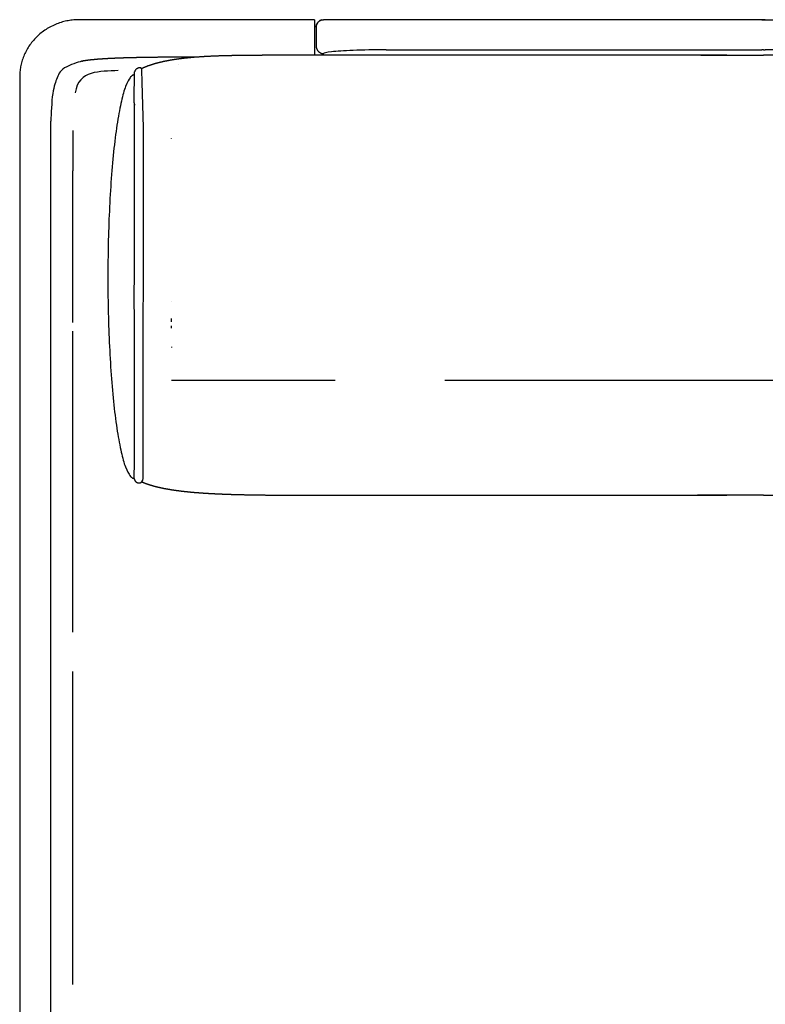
# Model space of a CAD drawing. Header units: millimetres. Extents: x -429 to 783, y -778 to 171.
# Tile 1 of 219: x -376 to -326, y -695 to -629. Entities that reach past the tile are written whole.
import ezdxf

# ---------------------------------------------------------------- set-up
doc = ezdxf.new("R2010")
doc.units = ezdxf.units.MM
doc.layers.get('0').update_dxf_attribs({"true_color": 0x000000})

msp = doc.modelspace()

# ---------------------------------------------------------------- linework, layer by layer
at = {"linetype": 'Continuous', "lineweight": -3}
for p, q in [((-326.0305073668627, -628.8142651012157), (-352.2274508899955, -628.8142651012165)), ((-326.0305073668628, -628.8142651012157), (-299.83356384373, -628.8142651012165)), ((-330.2671618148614, -631.1952488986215), (-326.0305073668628, -631.1952488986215)), ((-321.7938529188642, -631.1952488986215), (-326.0305073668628, -631.1952488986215)), ((-372.5058264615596, -636.2763737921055), (-372.5129255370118, -636.6346296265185)), ((-372.5176842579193, -637.0279493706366), (-372.520570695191, -637.457834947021)), ((-372.5129255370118, -636.6346296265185), (-372.5176842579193, -637.0279493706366)), ((-372.522052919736, -637.9257882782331), (-372.5225990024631, -638.4333112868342)), ((-372.520570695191, -637.457834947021), (-372.522052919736, -637.9257882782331)), ((-372.5225990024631, -638.4333112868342), (-372.5226770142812, -638.9819058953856)), ((-354.8732850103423, -653.0994262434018), (-365.8854304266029, -653.0994262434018)), ((-326.0305073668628, -653.0994262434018), (-347.4883063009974, -653.0994262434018)), ((-315.2412670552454, -653.0994262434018), (-326.0305073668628, -653.0994262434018)), ((-367.893909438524, -659.9112367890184), (-367.8905321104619, -659.9075597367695)), ((-372.5226770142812, -663.8268700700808), (-372.5226770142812, -661.0622766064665)), ((-326.0305073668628, -660.8075034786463), (-330.4883056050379, -660.8075034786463)), ((-326.0305073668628, -660.8075034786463), (-321.5727091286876, -660.8075034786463)), ((-372.5226770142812, -666.780208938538), (-372.5226770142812, -663.8268700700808)), ((-372.5226770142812, -669.8922886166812), (-372.5226770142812, -666.780208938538)), ((-372.5226770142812, -670.0128905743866), (-372.5226770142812, -669.8922886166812)), ((-372.5226770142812, -673.1331045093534), (-372.5226770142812, -672.676674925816)), ((-372.5226770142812, -676.4726520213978), (-372.5226770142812, -673.1331045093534)), ((-372.5226770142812, -679.8809265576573), (-372.5226770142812, -676.4726520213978)), ((-372.5226770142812, -683.3279235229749), (-372.5226770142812, -679.8809265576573)), ((-372.5226770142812, -686.7836383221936), (-372.5226770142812, -683.3279235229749)), ((-372.5226770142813, -690.2180663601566), (-372.5226770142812, -686.7836383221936)), ((-372.5226770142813, -693.6012030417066), (-372.5226770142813, -690.2180663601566)), ((-372.5226770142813, -693.7264966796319), (-372.5226770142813, -693.6012030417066))]:
    msp.add_line(p, q, dxfattribs=at)
msp.add_lwpolyline([(-367.7719778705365, -659.554851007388), (-367.7611281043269, -636.0951160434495), (-367.8535829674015, -633.0074865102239), (-367.8679629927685, -632.2023716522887)], dxfattribs=at)
for points, weights in [([(-372.0906365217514, -628.8142651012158), (-376.0906365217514, -628.8142651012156), (-376.0906365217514, -632.6625144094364)], [1, 0.7071067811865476, 1]), ([(-356.138788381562, -629.3142651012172), (-356.1387883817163, -628.9245057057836), (-355.7608144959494, -628.8293840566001)], [1, 0.7559223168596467, 0.9186407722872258]), ([(-355.7608144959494, -628.8293840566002), (-355.7007380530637, -628.814265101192), (-355.6387883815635, -628.8142651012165)], [0.9186407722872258, 0.9511844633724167, 1]), ([(-356.138788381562, -630.5991606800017), (-356.1387883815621, -630.6130053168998), (-356.1380197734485, -630.6268286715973)], [1, 0.9886424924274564, 0.978165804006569]), ([(-356.1380077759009, -630.6270436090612), (-356.1115981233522, -631.098346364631), (-355.638788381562, -631.0983463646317)], [0.9780046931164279, 0.7185516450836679, 1]), ([(-368.3784216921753, -659.6784019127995), (-368.3931472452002, -659.859164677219), (-368.2090008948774, -659.9468264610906)], [1, 0.7071067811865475, 1]), ([(-368.2090008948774, -659.9468264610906), (-368.0007577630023, -660.0496534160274), (-367.893909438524, -659.9112367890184)], [1, 0.7076580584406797, 0.9988995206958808])]:
    msp.add_rational_spline(points, weights, degree=2, dxfattribs=at)
for points, degree in [([(-356.2469851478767, -628.814265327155), (-364.1694961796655, -628.814265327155), (-372.0920072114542, -628.814265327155)], 2), ([(-356.2469851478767, -628.814265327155), (-356.2469851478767, -630.004881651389), (-356.2469851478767, -631.1954979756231)], 2), ([(-356.138800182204, -629.3142651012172), (-356.138800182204, -629.7423833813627), (-356.138800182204, -630.1705016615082), (-356.138800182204, -630.5986199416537)], 3), ([(-356.1387965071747, -629.3142651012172), (-356.1387965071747, -629.7421850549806), (-356.1387965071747, -630.170105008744), (-356.1387965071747, -630.5980249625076)], 3), ([(-356.1387868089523, -629.3142651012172), (-356.1387892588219, -629.3142651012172), (-356.1387904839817, -629.3142651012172), (-356.1387904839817, -629.3142651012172)], 3), ([(-356.138788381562, -629.3142651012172), (-356.138788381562, -629.7425636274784), (-356.138788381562, -630.17086215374), (-356.138788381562, -630.5991606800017)], 3), ([(-351.4210252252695, -628.8142651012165), (-351.9910702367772, -628.8142651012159), (-353.1175029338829, -628.8142651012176), (-354.4996022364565, -628.814265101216), (-355.4199141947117, -628.8142651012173), (-355.6390167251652, -628.8142651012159), (-355.6387883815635, -628.8142651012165)], 3), ([(-326.1426664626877, -628.8142651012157), (-326.0865869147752, -628.8142651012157), (-326.0305073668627, -628.8142651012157)], 2), ([(-325.9183482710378, -628.8142651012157), (-325.9744278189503, -628.8142651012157), (-326.0305073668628, -628.8142651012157)], 2), ([(-356.1388127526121, -630.5983783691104), (-356.1388127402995, -630.5984588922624), (-356.138811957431, -630.5985394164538), (-356.1388104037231, -630.5986199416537)], 3), ([(-356.1388127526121, -630.5983783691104), (-356.1388112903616, -630.6079413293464), (-356.1385428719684, -630.6174999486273), (-356.138008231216, -630.6270433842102)], 3), ([(-356.1388104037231, -630.5986199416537), (-356.1388069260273, -630.5988001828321), (-356.1387995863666, -630.5989804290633), (-356.138788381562, -630.5991606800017)], 3), ([(-355.638788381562, -631.1953720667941), (-355.638788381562, -631.1468592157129), (-355.638788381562, -631.0983463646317)], 2), ([(-326.0305073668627, -630.8412062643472), (-326.0865869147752, -630.8412062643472), (-326.1426664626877, -630.8412062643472)], 2), ([(-326.0305073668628, -630.8412062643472), (-325.9744278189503, -630.8412062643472), (-325.9183482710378, -630.8412062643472)], 2), ([(-365.4078376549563, -631.847839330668), (-365.4095583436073, -631.8464951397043), (-365.4112790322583, -631.8451509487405)], 2), ([(-369.4584305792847, -632.239464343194), (-370.712815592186, -632.3185205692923), (-372.1119513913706, -632.1718035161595), (-372.3570565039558, -633.7383539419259)], 3), ([(-368.3784216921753, -659.6784019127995), (-368.3648774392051, -653.3757977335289), (-368.3818909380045, -648.882032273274), (-368.3705417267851, -642.3745631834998), (-368.3573085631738, -637.0913749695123), (-368.3809856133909, -634.032582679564), (-368.3790314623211, -632.8348098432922), (-368.3551654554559, -632.3199429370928)], 3), ([(-367.8679629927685, -632.2023716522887), (-367.8707994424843, -632.1495797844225), (-367.8916608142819, -632.1087395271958)], 2), ([(-376.0906365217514, -632.6625144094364), (-376.0906365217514, -703.3987197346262), (-376.0906365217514, -774.1349250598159)], 2), ([(-365.8722728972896, -636.8303275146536), (-365.8722518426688, -636.8147701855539), (-365.8722307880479, -636.7992128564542)], 2), ([(-365.8992575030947, -647.7812919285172), (-365.8992575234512, -647.7810894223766), (-365.8992575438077, -647.7808869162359)], 2), ([(-365.8837177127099, -650.8208269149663), (-365.8837145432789, -650.8213977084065), (-365.8837113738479, -650.8219685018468)], 2), ([(-365.8837113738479, -650.8219685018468), (-365.8835625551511, -650.8483571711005), (-365.8834137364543, -650.8747458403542)], 2), ([(-367.8905321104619, -659.9075597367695), (-367.8384595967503, -659.8542202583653), (-367.7813040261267, -659.7623529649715), (-367.7719778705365, -659.554851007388)], 3), ([(-367.8905321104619, -659.9075597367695), (-367.692164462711, -659.9804706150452), (-367.4937968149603, -660.0533814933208)], 2)]:
    msp.add_open_spline(points, degree=degree, dxfattribs=at)
for points, degree, knots in [([(-355.7608144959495, -628.8293840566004), (-355.8484093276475, -628.8514281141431), (-355.928429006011, -628.8967977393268), (-355.9923432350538, -628.9607117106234), (-356.0406516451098, -629.0090199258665), (-356.0785422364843, -629.0667100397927), (-356.1268854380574, -629.1888219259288), (-356.1387904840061, -629.2512683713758), (-356.1387904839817, -629.3142651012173)], 3, [1.238993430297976, 1.238993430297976, 1.238993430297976, 1.238993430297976, 3.966026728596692, 3.966026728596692, 3.966026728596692, 6.021588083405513, 6.021588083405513, 7.918436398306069, 7.918436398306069, 7.918436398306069, 7.918436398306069]), ([(-352.2274508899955, -628.8142653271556), (-352.7974959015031, -628.8142653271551), (-353.9239285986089, -628.8142653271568), (-355.023867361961, -628.8142653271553), (-355.5149291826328, -628.8142653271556), (-355.6392637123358, -628.8142653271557)], 3, [-3.019806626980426e-14, -3.019806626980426e-14, -3.019806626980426e-14, -3.019806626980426e-14, 17.03164266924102, 34.06328533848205, 40.66371484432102, 40.66371484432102, 40.66371484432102, 40.66371484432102]), ([(-326.1426664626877, -628.8142651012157), (-328.7821633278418, -628.8142651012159), (-331.4216601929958, -628.814265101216), (-341.4213427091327, -628.8142651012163), (-351.4210252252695, -628.8142651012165)], 2, [-25.91335122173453, -25.91335122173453, -25.91335122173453, -2.742552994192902, -2.742552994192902, 197.2510973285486, 197.2510973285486, 197.2510973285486]), ([(-325.9183482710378, -628.8142651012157), (-323.2788514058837, -628.8142651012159), (-320.6393545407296, -628.814265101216), (-310.6396720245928, -628.8142651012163), (-300.639989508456, -628.8142651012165)], 2, [-25.91335122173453, -25.91335122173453, -25.91335122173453, -2.742552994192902, -2.742552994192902, 197.2510973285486, 197.2510973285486, 197.2510973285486]), ([(-360.862964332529, -631.2291948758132), (-361.339143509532, -631.2316539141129), (-361.8153226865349, -631.2341129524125), (-362.2729028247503, -631.2455123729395), (-362.7304829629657, -631.2569117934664), (-363.1564950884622, -631.2756374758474), (-363.5825072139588, -631.2943631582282), (-363.9778532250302, -631.3213564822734), (-364.3731992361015, -631.3483498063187), (-364.7387810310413, -631.3845521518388), (-365.1043628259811, -631.4207544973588), (-365.441082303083, -631.467107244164), (-365.7778017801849, -631.5134599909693), (-366.0865608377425, -631.5709045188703), (-366.3953198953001, -631.6283490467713), (-366.6770204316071, -631.6978267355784), (-366.9587209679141, -631.7673044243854), (-367.2142648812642, -631.8497566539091), (-367.4698087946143, -631.9322088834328), (-367.6807348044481, -632.0204742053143), (-367.8916608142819, -632.1087395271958)], 2, [0, 0, 0, 1, 1, 2, 2, 3, 3, 4, 4, 5, 5, 6, 6, 7, 7, 8, 8, 9, 9, 9.915917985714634, 9.915917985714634, 9.915917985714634]), ([(-328.5158824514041, -631.1952488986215), (-328.6277911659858, -631.1952488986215), (-328.7396998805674, -631.1952488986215), (-329.7248053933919, -631.1952488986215), (-330.7099109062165, -631.1952488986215), (-331.6901306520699, -631.1952488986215), (-332.6703503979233, -631.1952488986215), (-333.6432414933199, -631.1952488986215), (-334.6161325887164, -631.1952488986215), (-335.5792521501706, -631.1952488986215), (-336.5423717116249, -631.1952488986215), (-337.4932768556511, -631.1952488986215), (-338.4441819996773, -631.1952488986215), (-339.38042984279, -631.1952488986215), (-340.3166776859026, -631.1952488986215), (-341.2358253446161, -631.1952488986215), (-342.1549730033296, -631.1952488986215), (-343.0545775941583, -631.1952488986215), (-343.954182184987, -631.1952488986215), (-344.8318008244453, -631.1952488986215), (-345.7094194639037, -631.1952488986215), (-346.562609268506, -631.1952488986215), (-347.4157990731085, -631.1952488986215), (-348.2421171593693, -631.1952488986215), (-349.0684352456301, -631.1952488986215), (-349.8654387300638, -631.1952488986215), (-350.6624422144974, -631.1952488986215), (-351.4276882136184, -631.1952488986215), (-352.1929342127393, -631.1952488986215), (-352.9239798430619, -631.1952488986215), (-353.6550254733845, -631.1952488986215), (-354.3494278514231, -631.1952488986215), (-355.0438302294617, -631.1952488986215), (-355.6997281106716, -631.1953846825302), (-356.3556259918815, -631.195520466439), (-356.9734846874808, -631.1964709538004), (-357.5913433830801, -631.1974214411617), (-358.1722098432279, -631.2000013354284), (-358.7530763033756, -631.2025812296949), (-359.2979974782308, -631.2076052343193), (-359.8429186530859, -631.2126292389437), (-360.3529414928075, -631.2209120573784), (-360.862964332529, -631.2291948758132)], 2, [287.8866802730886, 287.8866802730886, 287.8866802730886, 287.9999999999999, 287.9999999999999, 288.9999999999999, 288.9999999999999, 289.9999999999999, 289.9999999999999, 290.9999999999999, 290.9999999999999, 291.9999999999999, 291.9999999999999, 292.9999999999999, 292.9999999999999, 293.9999999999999, 293.9999999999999, 294.9999999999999, 294.9999999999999, 295.9999999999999, 295.9999999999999, 296.9999999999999, 296.9999999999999, 297.9999999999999, 297.9999999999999, 298.9999999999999, 298.9999999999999, 299.9999999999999, 299.9999999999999, 300.9999999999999, 300.9999999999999, 301.9999999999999, 301.9999999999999, 302.9999999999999, 302.9999999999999, 303.9999999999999, 303.9999999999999, 304.9999999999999, 304.9999999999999, 305.9999999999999, 305.9999999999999, 306.9999999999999, 306.9999999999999, 307.9999999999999, 307.9999999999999, 307.9999999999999]), ([(-351.4210252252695, -630.8412062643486), (-352.2225793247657, -630.8411984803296), (-353.7254557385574, -630.8718922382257), (-355.2648122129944, -630.9721383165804), (-355.6407816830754, -631.0561046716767), (-355.638788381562, -631.0983463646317)], 3, [0.0005526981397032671, 0.0005526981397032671, 0.0005526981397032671, 0.0005526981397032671, 23.87986638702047, 46.0326043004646, 68.1853422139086, 68.1853422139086, 68.1853422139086, 68.1853422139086]), ([(-351.4210252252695, -630.8412062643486), (-341.4213427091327, -630.8412062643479), (-331.4216601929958, -630.8412062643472), (-328.7821633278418, -630.8412062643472), (-326.1426664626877, -630.8412062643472)], 2, [9.398198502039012e-12, 9.398198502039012e-12, 9.398198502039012e-12, 199.993650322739, 199.993650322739, 223.1644485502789, 223.1644485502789, 223.1644485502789]), ([(-300.639989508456, -630.8412062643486), (-310.6396720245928, -630.8412062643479), (-320.6393545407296, -630.8412062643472), (-323.2788514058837, -630.8412062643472), (-325.9183482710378, -630.8412062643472)], 2, [9.398198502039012e-12, 9.398198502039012e-12, 9.398198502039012e-12, 199.993650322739, 199.993650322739, 223.1644485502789, 223.1644485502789, 223.1644485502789]), ([(-364.0770015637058, -631.3281261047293), (-364.8374134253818, -631.3318350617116), (-365.5978252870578, -631.3355440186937), (-366.2831530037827, -631.3418550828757), (-366.9684807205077, -631.3481661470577), (-367.5617900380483, -631.3575810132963), (-368.155099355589, -631.3669958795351), (-368.6638668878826, -631.380135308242), (-369.1726344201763, -631.3932747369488), (-369.6043367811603, -631.410759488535), (-370.0360391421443, -631.4282442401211), (-370.398152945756, -631.4506950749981), (-370.7602667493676, -631.473145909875), (-371.0602686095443, -631.5011835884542), (-371.3602704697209, -631.5292212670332), (-371.6056370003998, -631.5634665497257), (-371.8510035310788, -631.5977118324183), (-372.0492113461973, -631.6387854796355), (-372.2474191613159, -631.6798591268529), (-372.4059448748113, -631.7283818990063), (-372.5644705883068, -631.7769046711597), (-372.6907908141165, -631.8334973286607), (-372.8171110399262, -631.8900899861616), (-372.9187023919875, -631.9553732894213), (-373.0202937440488, -632.020656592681), (-373.1046328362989, -632.095251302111), (-373.1889719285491, -632.1698460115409), (-373.2623911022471, -632.2543742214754), (-373.3358102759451, -632.3389024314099), (-373.4000647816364, -632.4339915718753), (-373.4643192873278, -632.5290807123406), (-373.5200201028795, -632.6353595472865), (-373.5757209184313, -632.7416383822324), (-373.6234790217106, -632.8597356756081), (-373.6712371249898, -632.977832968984), (-373.7116634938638, -633.1083774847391), (-373.7520898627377, -633.2389220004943), (-373.7857954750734, -633.3825425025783), (-373.8195010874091, -633.5261630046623), (-373.8470969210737, -633.6834882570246), (-373.8746927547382, -633.8408135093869), (-373.8967897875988, -634.0124722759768), (-373.9188868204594, -634.184131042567), (-373.9360960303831, -634.3707520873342), (-373.9533052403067, -634.5573731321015), (-373.9662376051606, -634.7595852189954), (-373.9791699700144, -634.9617973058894), (-373.9884364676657, -635.1802291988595), (-373.9977029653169, -635.3986610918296), (-374.0039145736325, -635.6339415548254), (-374.0101261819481, -635.8692220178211), (-374.0138938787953, -636.1219798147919), (-374.0176615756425, -636.3747376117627), (-374.0195963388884, -636.6456015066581), (-374.0215311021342, -636.9164654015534), (-374.0222439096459, -637.2060641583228), (-374.0229567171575, -637.4956629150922), (-374.023058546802, -637.804625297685), (-374.0231603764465, -638.1135876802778), (-374.0231603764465, -699.7984819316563), (-374.0231603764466, -761.4833761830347), (-374.023058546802, -762.6137903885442), (-374.0229567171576, -763.7442045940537), (-374.0222439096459, -764.7527161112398), (-374.0215311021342, -765.7612276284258), (-374.0195963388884, -766.6553011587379), (-374.0176615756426, -767.5493746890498), (-374.0138938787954, -768.3364749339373), (-374.0101261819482, -769.1235751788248), (-374.0039145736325, -769.8111668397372), (-373.9977029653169, -770.4987585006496), (-373.9884364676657, -771.0943062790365), (-373.9791699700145, -771.6898540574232), (-373.9662376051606, -772.2008226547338), (-373.9533052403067, -772.7117912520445), (-373.9360960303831, -773.1456453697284), (-373.9188868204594, -773.5794994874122), (-373.8967897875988, -773.943703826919), (-373.8746927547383, -774.3079081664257), (-373.8470969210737, -774.6099274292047), (-373.8195010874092, -774.9119466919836), (-373.7857954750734, -775.1592455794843), (-373.7520898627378, -775.4065444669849), (-373.7116634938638, -775.6065876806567), (-373.6712371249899, -775.8066308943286), (-373.6234790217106, -775.9668831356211), (-373.5757209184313, -776.1271353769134), (-373.5200201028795, -776.255061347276), (-373.4643192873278, -776.3829873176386), (-373.4000647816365, -776.4860517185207), (-373.3358102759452, -776.5891161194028), (-373.2623911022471, -776.6747836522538), (-373.1889719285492, -776.760451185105), (-373.104632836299, -776.8350458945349), (-373.0202937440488, -776.9096406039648), (-372.9187023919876, -776.9749239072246), (-372.8171110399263, -777.0402072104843), (-372.6907908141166, -777.0967998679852), (-372.5644705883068, -777.1533925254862), (-372.4059448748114, -777.2019152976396), (-372.2474191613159, -777.2504380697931), (-372.0492113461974, -777.2915117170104), (-371.8510035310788, -777.3325853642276), (-371.6056370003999, -777.3668306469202), (-371.3602704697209, -777.4010759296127), (-371.0602686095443, -777.4291136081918), (-370.7602667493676, -777.4571512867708), (-370.398152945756, -777.4796021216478), (-370.0360391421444, -777.5020529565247), (-369.6043367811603, -777.519537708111), (-369.1726344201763, -777.5370224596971), (-368.6638668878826, -777.550161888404), (-368.155099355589, -777.5633013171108), (-367.5617900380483, -777.5727161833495), (-366.9684807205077, -777.5821310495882), (-366.2831530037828, -777.5884421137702), (-365.5978252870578, -777.5947531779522), (-364.8130025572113, -777.5985812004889), (-364.0281798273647, -777.6024092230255), (-363.1363854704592, -777.604374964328), (-362.2445911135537, -777.6063407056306), (-361.238348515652, -777.6070649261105), (-360.2321059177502, -777.6077891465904), (-359.1039384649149, -777.607892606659), (-357.9757710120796, -777.6079960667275), (-342.0031391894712, -777.6079960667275), (-326.0305073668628, -777.6079960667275)], 2, [-28.96889632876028, -28.96889632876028, -28.96889632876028, -27.99999999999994, -27.99999999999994, -26.99999999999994, -26.99999999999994, -25.99999999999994, -25.99999999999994, -24.99999999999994, -24.99999999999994, -23.99999999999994, -23.99999999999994, -22.99999999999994, -22.99999999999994, -21.99999999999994, -21.99999999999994, -20.99999999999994, -20.99999999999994, -19.99999999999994, -19.99999999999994, -18.99999999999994, -18.99999999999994, -17.99999999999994, -17.99999999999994, -16.99999999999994, -16.99999999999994, -15.99999999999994, -15.99999999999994, -14.99999999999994, -14.99999999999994, -13.99999999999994, -13.99999999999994, -12.99999999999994, -12.99999999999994, -11.99999999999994, -11.99999999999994, -10.99999999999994, -10.99999999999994, -9.999999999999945, -9.999999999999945, -8.99999999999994, -8.99999999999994, -7.999999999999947, -7.999999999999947, -6.99999999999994, -6.99999999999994, -5.99999999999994, -5.99999999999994, -4.99999999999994, -4.99999999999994, -3.999999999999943, -3.999999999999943, -2.999999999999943, -2.999999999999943, -1.99999999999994, -1.99999999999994, -0.9999999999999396, -0.9999999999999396, 5.684341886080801e-14, 5.684341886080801e-14, 32.00000000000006, 32.00000000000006, 33.00000000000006, 33.00000000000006, 34.00000000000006, 34.00000000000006, 35.00000000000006, 35.00000000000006, 36.00000000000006, 36.00000000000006, 37.00000000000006, 37.00000000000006, 38.00000000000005, 38.00000000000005, 39.00000000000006, 39.00000000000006, 40.00000000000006, 40.00000000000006, 41.00000000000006, 41.00000000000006, 42.00000000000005, 42.00000000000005, 43.00000000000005, 43.00000000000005, 44.00000000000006, 44.00000000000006, 45.00000000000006, 45.00000000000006, 46.00000000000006, 46.00000000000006, 47.00000000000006, 47.00000000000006, 48.00000000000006, 48.00000000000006, 49.00000000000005, 49.00000000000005, 50.00000000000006, 50.00000000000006, 51.00000000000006, 51.00000000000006, 52.00000000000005, 52.00000000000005, 53.00000000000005, 53.00000000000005, 54.00000000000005, 54.00000000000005, 55.00000000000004, 55.00000000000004, 56.00000000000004, 56.00000000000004, 57.00000000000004, 57.00000000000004, 58.00000000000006, 58.00000000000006, 59.00000000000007, 59.00000000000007, 60.00000000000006, 60.00000000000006, 61.00000000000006, 61.00000000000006, 62.00000000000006, 62.00000000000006, 63.00000000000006, 63.00000000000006, 64.00000000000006, 64.00000000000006, 77.85795517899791, 77.85795517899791, 77.85795517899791]), ([(-287.9840131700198, -631.3281261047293), (-287.2236013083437, -631.3318350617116), (-286.4631894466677, -631.3355440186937), (-285.7778617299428, -631.3418550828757), (-285.0925340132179, -631.3481661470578), (-284.4992246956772, -631.3575810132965), (-283.9059153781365, -631.3669958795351), (-283.3971478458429, -631.380135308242), (-282.8883803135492, -631.3932747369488), (-282.4566779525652, -631.410759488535), (-282.0249755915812, -631.4282442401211), (-281.6628617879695, -631.4506950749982), (-281.3007479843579, -631.4731459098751), (-281.0007461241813, -631.5011835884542), (-280.7007442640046, -631.5292212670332), (-280.4553777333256, -631.5634665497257), (-280.2100112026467, -631.5977118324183), (-280.0118033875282, -631.6387854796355), (-279.8135955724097, -631.6798591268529), (-279.6550698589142, -631.7283818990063), (-279.4965441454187, -631.7769046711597), (-279.370223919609, -631.8334973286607), (-279.2439036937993, -631.8900899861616), (-279.142312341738, -631.9553732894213), (-279.0407209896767, -632.0206565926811), (-278.9563818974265, -632.095251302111), (-278.8720428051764, -632.1698460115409), (-278.7986236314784, -632.2543742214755), (-278.7252044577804, -632.3389024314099), (-278.6609499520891, -632.4339915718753), (-278.5966954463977, -632.5290807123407), (-278.540994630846, -632.6353595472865), (-278.4852938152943, -632.7416383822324), (-278.4375357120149, -632.8597356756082), (-278.3897776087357, -632.977832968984), (-278.3493512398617, -633.1083774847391), (-278.3089248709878, -633.2389220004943), (-278.2752192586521, -633.3825425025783), (-278.2415136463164, -633.5261630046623), (-278.2139178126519, -633.6834882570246), (-278.1863219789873, -633.8408135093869), (-278.1642249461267, -634.012472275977), (-278.1421279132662, -634.184131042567), (-278.1249187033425, -634.3707520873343), (-278.1077094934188, -634.5573731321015), (-278.0947771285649, -634.7595852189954), (-278.081844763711, -634.9617973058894), (-278.0725782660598, -635.1802291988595), (-278.0633117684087, -635.3986610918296), (-278.057100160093, -635.6339415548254), (-278.0508885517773, -635.8692220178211), (-278.0471208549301, -636.1219798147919), (-278.043353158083, -636.3747376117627), (-278.0414183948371, -636.6456015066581), (-278.0394836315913, -636.9164654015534), (-278.0387708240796, -637.2060641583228), (-278.038058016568, -637.4956629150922), (-278.0379561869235, -637.804625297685), (-278.037854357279, -638.1135876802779), (-278.037854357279, -699.7984819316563), (-278.037854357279, -761.4833761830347), (-278.0379561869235, -762.6137903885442), (-278.038058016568, -763.7442045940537), (-278.0387708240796, -764.7527161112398), (-278.0394836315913, -765.7612276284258), (-278.0414183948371, -766.6553011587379), (-278.043353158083, -767.5493746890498), (-278.0471208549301, -768.3364749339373), (-278.0508885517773, -769.1235751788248), (-278.057100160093, -769.8111668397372), (-278.0633117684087, -770.4987585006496), (-278.0725782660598, -771.0943062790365), (-278.081844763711, -771.6898540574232), (-278.0947771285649, -772.2008226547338), (-278.1077094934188, -772.7117912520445), (-278.1249187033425, -773.1456453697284), (-278.1421279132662, -773.5794994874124), (-278.1642249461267, -773.943703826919), (-278.1863219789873, -774.3079081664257), (-278.2139178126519, -774.6099274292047), (-278.2415136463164, -774.9119466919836), (-278.2752192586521, -775.1592455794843), (-278.3089248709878, -775.406544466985), (-278.3493512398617, -775.6065876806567), (-278.3897776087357, -775.8066308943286), (-278.4375357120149, -775.9668831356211), (-278.4852938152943, -776.1271353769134), (-278.540994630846, -776.2550613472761), (-278.5966954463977, -776.3829873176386), (-278.6609499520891, -776.4860517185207), (-278.7252044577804, -776.5891161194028), (-278.7986236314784, -776.6747836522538), (-278.8720428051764, -776.760451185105), (-278.9563818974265, -776.8350458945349), (-279.0407209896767, -776.9096406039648), (-279.142312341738, -776.9749239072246), (-279.2439036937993, -777.0402072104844), (-279.370223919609, -777.0967998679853), (-279.4965441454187, -777.1533925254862), (-279.6550698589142, -777.2019152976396), (-279.8135955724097, -777.2504380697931), (-280.0118033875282, -777.2915117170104), (-280.2100112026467, -777.3325853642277), (-280.4553777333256, -777.3668306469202), (-280.7007442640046, -777.4010759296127), (-281.0007461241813, -777.4291136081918), (-281.3007479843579, -777.4571512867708), (-281.6628617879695, -777.4796021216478), (-282.0249755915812, -777.5020529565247), (-282.4566779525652, -777.519537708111), (-282.8883803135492, -777.5370224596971), (-283.3971478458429, -777.550161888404), (-283.9059153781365, -777.5633013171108), (-284.4992246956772, -777.5727161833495), (-285.0925340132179, -777.5821310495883), (-285.7778617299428, -777.5884421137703), (-286.4631894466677, -777.5947531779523), (-287.2480121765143, -777.5985812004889), (-288.0328349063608, -777.6024092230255), (-288.9246292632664, -777.604374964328), (-289.8164236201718, -777.6063407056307), (-290.8226662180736, -777.6070649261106), (-291.8289088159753, -777.6077891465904), (-292.9570762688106, -777.607892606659), (-294.085243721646, -777.6079960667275), (-310.0578755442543, -777.6079960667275), (-326.0305073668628, -777.6079960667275)], 2, [-28.96889632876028, -28.96889632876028, -28.96889632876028, -27.99999999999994, -27.99999999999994, -26.99999999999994, -26.99999999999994, -25.99999999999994, -25.99999999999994, -24.99999999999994, -24.99999999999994, -23.99999999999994, -23.99999999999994, -22.99999999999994, -22.99999999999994, -21.99999999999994, -21.99999999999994, -20.99999999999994, -20.99999999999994, -19.99999999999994, -19.99999999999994, -18.99999999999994, -18.99999999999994, -17.99999999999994, -17.99999999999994, -16.99999999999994, -16.99999999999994, -15.99999999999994, -15.99999999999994, -14.99999999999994, -14.99999999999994, -13.99999999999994, -13.99999999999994, -12.99999999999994, -12.99999999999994, -11.99999999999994, -11.99999999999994, -10.99999999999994, -10.99999999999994, -9.999999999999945, -9.999999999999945, -8.99999999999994, -8.99999999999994, -7.999999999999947, -7.999999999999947, -6.99999999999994, -6.99999999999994, -5.99999999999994, -5.99999999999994, -4.99999999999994, -4.99999999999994, -3.999999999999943, -3.999999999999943, -2.999999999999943, -2.999999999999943, -1.99999999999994, -1.99999999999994, -0.9999999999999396, -0.9999999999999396, 5.684341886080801e-14, 5.684341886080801e-14, 32.00000000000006, 32.00000000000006, 33.00000000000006, 33.00000000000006, 34.00000000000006, 34.00000000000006, 35.00000000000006, 35.00000000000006, 36.00000000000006, 36.00000000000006, 37.00000000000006, 37.00000000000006, 38.00000000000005, 38.00000000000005, 39.00000000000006, 39.00000000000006, 40.00000000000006, 40.00000000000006, 41.00000000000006, 41.00000000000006, 42.00000000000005, 42.00000000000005, 43.00000000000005, 43.00000000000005, 44.00000000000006, 44.00000000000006, 45.00000000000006, 45.00000000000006, 46.00000000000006, 46.00000000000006, 47.00000000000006, 47.00000000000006, 48.00000000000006, 48.00000000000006, 49.00000000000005, 49.00000000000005, 50.00000000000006, 50.00000000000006, 51.00000000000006, 51.00000000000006, 52.00000000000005, 52.00000000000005, 53.00000000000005, 53.00000000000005, 54.00000000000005, 54.00000000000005, 55.00000000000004, 55.00000000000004, 56.00000000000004, 56.00000000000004, 57.00000000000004, 57.00000000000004, 58.00000000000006, 58.00000000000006, 59.00000000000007, 59.00000000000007, 60.00000000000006, 60.00000000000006, 61.00000000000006, 61.00000000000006, 62.00000000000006, 62.00000000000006, 63.00000000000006, 63.00000000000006, 64.00000000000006, 64.00000000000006, 77.85795517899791, 77.85795517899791, 77.85795517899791]), ([(-368.3774828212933, -634.4085326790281), (-368.3775506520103, -634.4034894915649), (-368.3776184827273, -634.3984463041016), (-368.3776862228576, -634.3934111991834), (-368.377753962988, -634.3883760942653), (-368.3778215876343, -634.38335143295), (-368.3778892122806, -634.3783267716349), (-368.3780240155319, -634.3683182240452), (-368.3781588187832, -634.3583096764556), (-368.3782928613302, -634.3483712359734), (-368.3784269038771, -634.3384327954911)], 2, [0, 0, 0, 1.166666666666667, 1.166666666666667, 2.333333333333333, 2.333333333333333, 3.5, 3.5, 5.833333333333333, 5.833333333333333, 7, 7, 7]), ([(-368.3774828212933, -634.4085326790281), (-368.377414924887, -634.4135815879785), (-368.3773470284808, -634.4186304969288), (-368.3772790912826, -634.4236827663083), (-368.3772111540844, -634.4287350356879), (-368.3771431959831, -634.43378911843), (-368.377075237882, -634.4388432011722), (-368.3770072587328, -634.4439008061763), (-368.3769392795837, -634.4489584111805), (-368.3768712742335, -634.4540220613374), (-368.3768032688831, -634.4590857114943), (-368.3767352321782, -634.4641579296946), (-368.3766671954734, -634.469230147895), (-368.3765991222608, -634.4743134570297), (-368.3765310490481, -634.4793967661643), (-368.3764629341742, -634.4844936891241), (-368.3763948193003, -634.4895906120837), (-368.376326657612, -634.4947036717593), (-368.3762584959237, -634.4998167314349), (-368.3761902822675, -634.5049484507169), (-368.3761220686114, -634.510080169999), (-368.3760537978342, -634.5152330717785), (-368.3759855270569, -634.520385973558), (-368.3759171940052, -634.5255625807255), (-368.3758488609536, -634.530739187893), (-368.3757816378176, -634.5358524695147), (-368.3757144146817, -634.5409657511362)], 2, [-12, -12, -12, -11, -11, -10, -10, -9, -9, -7.999999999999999, -7.999999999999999, -6.999999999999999, -6.999999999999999, -5.999999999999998, -5.999999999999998, -4.999999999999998, -4.999999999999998, -3.999999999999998, -3.999999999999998, -2.999999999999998, -2.999999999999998, -1.999999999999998, -1.999999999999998, -0.9999999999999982, -0.9999999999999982, 3.552713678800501e-15, 3.552713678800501e-15, 0.9827874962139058, 0.9827874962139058, 0.9827874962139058]), ([(-368.3756740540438, -634.5416852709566), (-368.3747608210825, -634.5546706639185), (-368.3738475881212, -634.5676560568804), (-368.3739132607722, -634.562460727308), (-368.3739789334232, -634.5572653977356), (-368.3740445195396, -634.552096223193), (-368.374110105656, -634.5469270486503), (-368.3741756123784, -634.5417815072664), (-368.3742411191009, -634.5366359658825), (-368.37430655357, -634.5315115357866), (-368.3743719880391, -634.5263871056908), (-368.3744373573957, -634.521281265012), (-368.3745027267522, -634.5161754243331), (-368.3745680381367, -634.5110856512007), (-368.3746333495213, -634.5059958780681), (-368.3746986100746, -634.500919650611), (-368.3747638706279, -634.4958434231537), (-368.3748290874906, -634.4907782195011), (-368.3748943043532, -634.4857130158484), (-368.374959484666, -634.4806563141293), (-368.3750246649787, -634.4755996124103), (-368.3750898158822, -634.470548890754), (-368.3751549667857, -634.4654981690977), (-368.3752200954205, -634.4604509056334), (-368.3752852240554, -634.455403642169), (-368.375350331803, -634.4503581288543), (-368.3754154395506, -634.4453126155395), (-368.375480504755, -634.4402703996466), (-368.3755455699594, -634.4352281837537), (-368.376117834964, -634.4273423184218), (-368.3766900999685, -634.4194564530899)], 2, [1.020384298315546, 1.020384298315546, 1.020384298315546, 2, 2, 3, 3, 4.000000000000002, 4.000000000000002, 5.000000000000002, 5.000000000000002, 6.000000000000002, 6.000000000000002, 7.000000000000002, 7.000000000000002, 8.000000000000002, 8.000000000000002, 9.000000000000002, 9.000000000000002, 10, 10, 11, 11, 12, 12, 13, 13, 14, 14, 15, 15, 15.59080099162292, 15.59080099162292, 15.59080099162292]), ([(-372.5226770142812, -649.1810815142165), (-372.5226770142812, -648.9115728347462), (-372.5226770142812, -648.6420641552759), (-372.5226770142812, -647.906358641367), (-372.5226770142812, -647.1706531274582), (-372.5226770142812, -646.5057840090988), (-372.5226770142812, -645.8409148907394), (-372.5226770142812, -645.241376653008), (-372.5226770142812, -644.6418384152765), (-372.5226770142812, -644.1021255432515), (-372.5226770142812, -643.5624126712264), (-372.5226770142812, -643.0770196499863), (-372.5226770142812, -642.5916266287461), (-372.5226770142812, -642.1550479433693), (-372.5226770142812, -641.7184692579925), (-372.5226770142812, -641.3251993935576), (-372.5226770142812, -640.9319295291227), (-372.5226770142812, -640.5764629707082), (-372.5226770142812, -640.2209964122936), (-372.5226770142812, -639.897827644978), (-372.5226770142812, -639.5746588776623), (-372.5226770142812, -639.2782823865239), (-372.5226770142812, -638.9819058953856)], 2, [5.668112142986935, 5.668112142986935, 5.668112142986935, 6, 6, 7, 7, 8, 8, 9, 9, 10, 10, 11, 11, 12, 12, 13, 13, 14, 14, 15, 15, 16, 16, 16]), ([(-365.8919415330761, -648.918142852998), (-365.8918565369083, -648.9483117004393), (-365.8917715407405, -648.9784805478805), (-365.8916847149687, -649.0056269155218), (-365.8915978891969, -649.0327732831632), (-365.8915022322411, -649.0599212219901), (-365.8914065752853, -649.0870691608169), (-365.8913037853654, -649.1139129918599), (-365.8912009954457, -649.140756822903)], 2, [6.888592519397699, 6.888592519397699, 6.888592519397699, 7.916523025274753, 7.916523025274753, 8.944453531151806, 8.944453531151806, 9.97238403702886, 9.97238403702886, 10.98873837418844, 10.98873837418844, 10.98873837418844]), ([(-372.5226770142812, -661.0622766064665), (-372.5226770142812, -659.7859369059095), (-372.5226770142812, -658.5095972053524), (-372.5226770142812, -657.3371269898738), (-372.5226770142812, -656.1646567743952), (-372.5226770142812, -655.0905505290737), (-372.5226770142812, -654.016444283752), (-372.5226770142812, -653.0351964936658), (-372.5226770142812, -652.0539487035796), (-372.5226770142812, -651.1600538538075), (-372.5226770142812, -650.2661590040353), (-372.5226770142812, -650.0198100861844), (-372.5226770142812, -649.7734611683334)], 2, [0, 0, 0, 1, 1, 2, 2, 3, 3, 4, 4, 5, 5, 5.303367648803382, 5.303367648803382, 5.303367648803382]), ([(-365.8899156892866, -649.418850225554), (-365.8897885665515, -649.4430450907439), (-365.8896614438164, -649.4672399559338), (-365.8895141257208, -649.4944029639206), (-365.8893668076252, -649.5215659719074), (-365.8892163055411, -649.5485696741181), (-365.889065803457, -649.5755733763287)], 2, [7.1092017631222, 7.1092017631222, 7.1092017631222, 8, 8, 9, 9, 9.994054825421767, 9.994054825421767, 9.994054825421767]), ([(-367.4937968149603, -660.0533814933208), (-367.2393291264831, -660.1321252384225), (-366.984861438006, -660.2108689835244), (-366.7034850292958, -660.2745516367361), (-366.4221086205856, -660.3382342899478), (-366.1136106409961, -660.3921405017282), (-365.8051126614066, -660.4460467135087), (-365.4685958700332, -660.4909911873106), (-365.1320790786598, -660.5359356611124), (-364.766646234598, -660.5727331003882), (-364.4012133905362, -660.6095305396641), (-364.0059672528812, -660.6389956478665), (-363.6107211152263, -660.6684607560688), (-363.1847644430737, -660.6914082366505), (-362.7588077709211, -660.7143557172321), (-362.3012433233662, -660.7316002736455), (-361.8436788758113, -660.7488448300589), (-361.3536094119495, -660.7612011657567), (-360.8635399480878, -660.7735575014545), (-360.3400682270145, -660.7818403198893), (-359.8165965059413, -660.790123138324), (-359.2588252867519, -660.7951471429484), (-358.7010540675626, -660.8001711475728), (-358.1080861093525, -660.8027510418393), (-357.5151181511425, -660.805330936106), (-356.8860562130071, -660.8062814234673), (-356.2569942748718, -660.8072319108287), (-355.5909411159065, -660.8073676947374), (-354.9248879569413, -660.8075034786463), (-354.2214905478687, -660.8075034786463), (-353.5180931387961, -660.8075034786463), (-352.7791752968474, -660.8075034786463), (-352.0402574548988, -660.8075034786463), (-351.2681872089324, -660.8075034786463), (-350.496116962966, -660.8075034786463), (-349.6932623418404, -660.8075034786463), (-348.8904077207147, -660.8075034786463), (-348.0591367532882, -660.8075034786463), (-347.2278657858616, -660.8075034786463), (-346.3705465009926, -660.8075034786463), (-345.5132272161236, -660.8075034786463), (-344.6322276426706, -660.8075034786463), (-343.7512280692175, -660.8075034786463), (-342.8489162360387, -660.8075034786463), (-341.94660440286, -660.8075034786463), (-341.025348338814, -660.8075034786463), (-340.104092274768, -660.8075034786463), (-339.1662600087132, -660.8075034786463), (-338.2284277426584, -660.8075034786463), (-337.2763873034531, -660.8075034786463), (-336.3243468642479, -660.8075034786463), (-335.3604662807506, -660.8075034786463), (-334.3965856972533, -660.8075034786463), (-333.4232329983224, -660.8075034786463), (-332.4498802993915, -660.8075034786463), (-331.4694235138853, -660.8075034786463), (-330.4889667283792, -660.8075034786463), (-329.5024245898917, -660.8075034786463), (-328.5158824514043, -660.8075034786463)], 2, [10.31525282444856, 10.31525282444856, 10.31525282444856, 11.315299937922, 11.315299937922, 12.31534705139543, 12.31534705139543, 13.31539416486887, 13.31539416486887, 14.31544127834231, 14.31544127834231, 15.31548839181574, 15.31548839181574, 16.31553550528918, 16.31553550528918, 17.31558261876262, 17.31558261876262, 18.31562973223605, 18.31562973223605, 19.31567684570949, 19.31567684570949, 20.31572395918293, 20.31572395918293, 21.31577107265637, 21.31577107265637, 22.3158181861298, 22.3158181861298, 23.31586529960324, 23.31586529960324, 24.31591241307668, 24.31591241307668, 25.31595952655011, 25.31595952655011, 26.31600664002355, 26.31600664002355, 27.31605375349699, 27.31605375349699, 28.31610086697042, 28.31610086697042, 29.31614798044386, 29.31614798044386, 30.3161950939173, 30.3161950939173, 31.31624220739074, 31.31624220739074, 32.31628932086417, 32.31628932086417, 33.31633643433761, 33.31633643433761, 34.31638354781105, 34.31638354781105, 35.31643066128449, 35.31643066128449, 36.31647777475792, 36.31647777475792, 37.31652488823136, 37.31652488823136, 38.3165720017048, 38.3165720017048, 39.31661911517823, 39.31661911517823, 39.31661911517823])]:
    msp.add_open_spline(points, degree=degree, knots=knots, dxfattribs=at)
for points, weights, knots in [([(-368.3631893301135, -632.5204505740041), (-370.1496165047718, -632.519448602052), (-370.1572326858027, -646.0984242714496), (-370.1648488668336, -659.6773999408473), (-368.3784216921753, -659.6784019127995)], [1, 0.7071067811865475, 1, 0.7071067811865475, 1], [6.283185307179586, 6.283185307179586, 6.283185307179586, 7.853981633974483, 7.853981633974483, 9.42477796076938, 9.42477796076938, 9.42477796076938]), ([(-367.8917191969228, -632.1088101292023), (-367.9560302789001, -631.9829065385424), (-368.1828332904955, -632.098756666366), (-368.3502621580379, -632.1853750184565), (-368.3551654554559, -632.3199429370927)], [1, 0.7071067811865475, 1, 0.7553584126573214, 0.9193948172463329], [6.283185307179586, 6.283185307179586, 6.283185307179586, 7.853981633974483, 7.853981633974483, 9.16600281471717, 9.16600281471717, 9.16600281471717])]:
    msp.add_rational_spline(points, weights, degree=2, knots=knots, dxfattribs=at)

doc.saveas('drawing.dxf')
